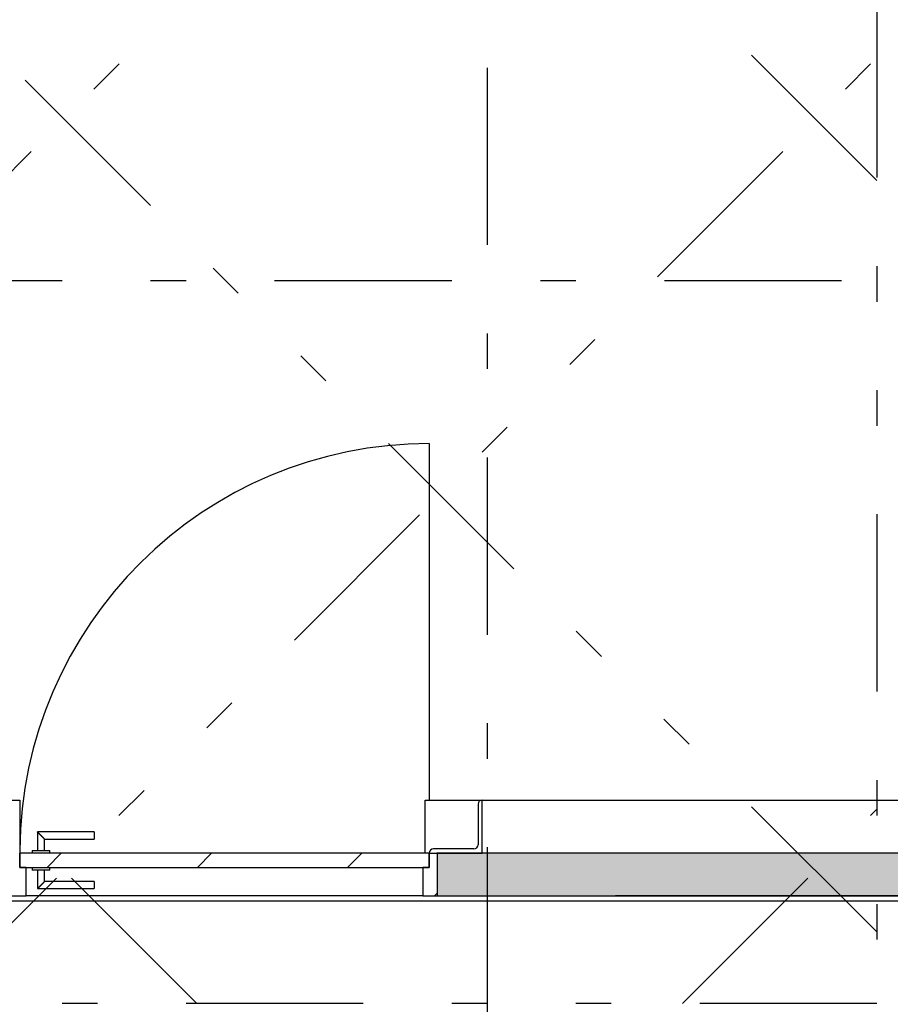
# Model space of a CAD drawing. Extents: x 2 to 87, y -108 to 11.
# Tile 184 of 210: x 46.41 to 48.87, y -26.45 to -23.67. Entities that reach past the tile are written whole.
import ezdxf

# ---------------------------------------------------------------- set-up
doc = ezdxf.new("R2010")
doc.units = 0
doc.header["$MEASUREMENT"] = 0
doc.linetypes.add('DASHDOT', pattern=[1, 0.5, -0.25, 0, -0.25])
doc.linetypes.add('DIVIDE', pattern=[1.25, 0.5, -0.25, 0, -0.25, 0, -0.25])
for name, color, linetype in [('10', 7, 'CONTINUOUS'), ('12', 7, 'CONTINUOUS'), ('13', 7, 'CONTINUOUS'), ('18', 7, 'CONTINUOUS'), ('20', 7, 'CONTINUOUS'), ('4', 7, 'CONTINUOUS'), ('5', 7, 'CONTINUOUS')]:
    doc.layers.add(name, color=color, linetype=linetype)

msp = doc.modelspace()

# ---------------------------------------------------------------- linework, layer by layer
at = {"layer": '10', "color": 2, "linetype": 'DIVIDE'}
for p, q in [((46.9081, -26.4482), (36.8274, -16.3675)), ((48.8276, -26.2464), (38.9487, -16.3675)), ((48.8276, -24.1251), (41.07, -16.3675)), ((44.0366, -26.4482), (48.8276, -21.6572)), ((46.1579, -26.4482), (48.8276, -23.7785)), ((48.2792, -26.4482), (48.8276, -25.8998))]:
    msp.add_line(p, q, dxfattribs=at)
at = {"layer": '10', "color": 62, "linetype": 'Continuous'}
for p, q in [((44.3835, -25.874), (46.4085, -25.874)), ((46.4085, -25.874), (46.4085, -26.024)), ((47.5529, -26.024), (47.5529, -25.874)), ((47.5529, -25.874), (49.6276, -25.874)), ((47.7018, -25.886), (47.7018, -26)), ((47.7138, -26.024), (47.7138, -25.874)), ((47.5638, -26.024), (47.7138, -26.024)), ((47.6898, -26.012), (47.5758, -26.012))]:
    msp.add_line(p, q, dxfattribs=at)
at = {"layer": '10', "color": 2, "linetype": 'DIVIDE'}
msp.add_lwpolyline([(34.1276, -16.3675), (48.8276, -16.3675), (48.8276, -26.4482), (34.1276, -26.4482)], close=True, dxfattribs=at)
at = {"layer": '10', "color": 62, "linetype": 'Continuous'}
for centre, start, end in [((47.7138, -25.886), 90, 180), ((47.6898, -26), 270, 360), ((47.5758, -26.024), 90, 180)]:
    msp.add_arc(centre, 0.012, start, end, dxfattribs=at)
at = {"layer": '12', "color": 62, "linetype": 'Continuous'}
msp.add_line((47.564, -24.868), (47.564, -25.874), dxfattribs=at)
msp.add_arc((47.564, -26.024), 1.156, 89.9992, 179.5867, dxfattribs=at)
at = {"layer": '13', "color": 62, "linetype": 'Continuous'}
for p, q in [((49.4335, -26.024), (47.586, -26.024)), ((47.586, -26.024), (47.586, -26.144)), ((47.546, -26.144), (46.426, -26.144)), ((47.586, -26.144), (49.4335, -26.144))]:
    msp.add_line(p, q, dxfattribs=at)
at = {"layer": '18', "color": 62, "linetype": 'Continuous'}
for p, q in [((49.4335, -26.024), (47.586, -26.024)), ((47.586, -26.024), (47.586, -26.1439)), ((47.586, -26.1439), (47.586, -26.144)), ((47.586, -26.144), (48.0898, -26.144)), ((49.4335, -26.144), (48.0898, -26.144))]:
    msp.add_line(p, q, dxfattribs=at)
for p in [(47.586, -26.024), (47.586, -26.144), (47.586, -26.144)]:
    msp.add_point(p, dxfattribs=at)
for points in [[(47.586, -26.024), (47.586, -26.024), (49.4335, -26.024)], [(47.586, -26.024), (47.586, -26.1439), (49.4335, -26.1439)], [(47.586, -26.024), (49.4335, -26.024), (49.4335, -26.1439)], [(47.586, -26.1439), (47.586, -26.144), (49.4335, -26.144)], [(47.586, -26.1439), (49.4335, -26.1439), (49.4335, -26.144)], [(47.586, -26.144), (47.586, -26.144), (49.4335, -26.144)], [(47.586, -26.144), (49.4335, -26.144), (49.4335, -26.144)], [(47.586, -26.144), (47.586, -26.144), (49.4335, -26.144)], [(47.586, -26.144), (49.4335, -26.144), (49.4335, -26.144)], [(47.586, -26.144), (48.0898, -26.144), (49.4335, -26.144)], [(47.586, -26.144), (49.4335, -26.144), (49.4335, -26.144)], [(48.0898, -26.144), (49.4335, -26.144), (49.4335, -26.144)]]:
    msp.add_solid(points, dxfattribs=at)
at = {"layer": '20', "color": 62, "linetype": 'Continuous'}
for p, q in [((46.408, -26.064), (46.408, -26.024)), ((47.564, -26.024), (47.564, -26.064)), ((46.426, -26.064), (46.408, -26.064)), ((46.426, -26.144), (46.426, -26.064)), ((47.564, -26.064), (47.546, -26.064)), ((47.546, -26.064), (47.546, -26.144)), ((46.386, -26.144), (46.426, -26.144)), ((47.546, -26.144), (47.586, -26.144))]:
    msp.add_line(p, q, dxfattribs=at)
at = {"layer": '4', "color": 62, "linetype": 'Continuous'}
msp.add_line((49.4335, -26.1591), (44.6535, -26.1591), dxfattribs=at)
at = {"layer": '5', "color": 7, "linetype": 'DASHDOT'}
for p, q in [((47.7276, -7.3075), (47.7276, -96.5075)), ((7.5276, -24.4075), (52.6276, -24.4075))]:
    msp.add_line(p, q, dxfattribs=at)
at = {"layer": '5', "color": 62, "linetype": 'Continuous'}
for p, q in [((46.458, -25.964), (46.458, -26.016)), ((46.618, -25.964), (46.458, -25.964)), ((46.618, -25.964), (46.618, -25.984)), ((46.478, -26.016), (46.478, -25.984)), ((46.478, -25.984), (46.618, -25.984)), ((47.5638, -26.024), (46.408, -26.024)), ((46.408, -26.024), (46.408, -26.064)), ((46.443, -26.016), (46.443, -26.024)), ((46.443, -26.016), (46.493, -26.016)), ((46.4851, -26.064), (46.5251, -26.024)), ((46.493, -26.024), (46.493, -26.016)), ((46.9094, -26.064), (46.9494, -26.024)), ((47.3336, -26.064), (47.3736, -26.024)), ((47.564, -26.064), (47.564, -26.024)), ((46.408, -26.064), (47.564, -26.064)), ((46.443, -26.064), (46.443, -26.072)), ((46.493, -26.072), (46.493, -26.064)), ((46.493, -26.072), (46.443, -26.072)), ((46.458, -26.072), (46.458, -26.124)), ((46.478, -26.104), (46.478, -26.072)), ((46.618, -26.104), (46.478, -26.104)), ((46.618, -26.104), (46.618, -26.124)), ((46.458, -26.124), (46.618, -26.124)), ((47.5789, -26.144), (47.586, -26.1369))]:
    msp.add_line(p, q, dxfattribs=at)
for points in [[(46.4779, -25.9839), (46.4778, -25.9838), (46.4778, -25.9838), (46.4778, -25.9838), (46.4778, -25.9838), (46.4778, -25.9838), (46.4778, -25.9838), (46.4778, -25.9838), (46.4778, -25.9838), (46.4778, -25.9838), (46.4778, -25.9838), (46.4778, -25.9838), (46.4778, -25.9838), (46.4778, -25.9838), (46.4778, -25.9838), (46.4778, -25.9838), (46.4778, -25.9838), (46.4778, -25.9838), (46.4778, -25.9838), (46.4778, -25.9837), (46.4777, -25.9837), (46.4777, -25.9837), (46.4777, -25.9837), (46.4777, -25.9837), (46.4777, -25.9837), (46.4777, -25.9837), (46.4777, -25.9837), (46.4777, -25.9837), (46.4777, -25.9837), (46.4777, -25.9837), (46.4777, -25.9837), (46.4777, -25.9837), (46.4777, -25.9837), (46.4777, -25.9837), (46.4777, -25.9837), (46.4776, -25.9836), (46.4775, -25.9835), (46.4775, -25.9835), (46.4775, -25.9835), (46.4775, -25.9835), (46.4775, -25.9835), (46.4775, -25.9835), (46.4775, -25.9835), (46.4775, -25.9835), (46.4775, -25.9835), (46.4775, -25.9835), (46.4775, -25.9835), (46.4775, -25.9834), (46.4774, -25.9834), (46.4774, -25.9834), (46.4774, -25.9834), (46.4774, -25.9834), (46.4774, -25.9834), (46.4774, -25.9834), (46.4774, -25.9834), (46.4774, -25.9834), (46.4774, -25.9834), (46.4774, -25.9834), (46.4773, -25.9833), (46.4773, -25.9833), (46.4773, -25.9833), (46.4773, -25.9833), (46.4773, -25.9833), (46.4773, -25.9833), (46.4773, -25.9833), (46.4773, -25.9833), (46.4773, -25.9833), (46.4773, -25.9833), (46.4772, -25.9832), (46.4772, -25.9832), (46.4772, -25.9832), (46.4772, -25.9832), (46.4772, -25.9832), (46.4772, -25.9832), (46.4772, -25.9832), (46.4772, -25.9832), (46.4772, -25.9832), (46.4772, -25.9832), (46.4771, -25.9831), (46.4771, -25.9831), (46.4771, -25.9831), (46.4771, -25.9831), (46.4771, -25.9831), (46.4771, -25.9831), (46.4771, -25.9831), (46.4771, -25.9831), (46.4771, -25.983), (46.477, -25.983), (46.477, -25.983), (46.477, -25.983), (46.477, -25.983), (46.477, -25.983), (46.477, -25.983), (46.477, -25.983), (46.477, -25.983), (46.4769, -25.9829), (46.4769, -25.9829), (46.4769, -25.9829), (46.4769, -25.9829), (46.4769, -25.9829), (46.4769, -25.9829), (46.4769, -25.9829), (46.4769, -25.9829), (46.4768, -25.9828), (46.4768, -25.9828), (46.4768, -25.9828), (46.4768, -25.9828), (46.4768, -25.9828), (46.4768, -25.9828), (46.4768, -25.9828), (46.4768, -25.9828), (46.4767, -25.9827), (46.4767, -25.9827), (46.4767, -25.9827), (46.4767, -25.9827), (46.4767, -25.9827), (46.4767, -25.9827), (46.4767, -25.9827), (46.4766, -25.9826), (46.4766, -25.9826), (46.4766, -25.9826), (46.4766, -25.9826), (46.4766, -25.9826), (46.4766, -25.9826), (46.4766, -25.9826), (46.4765, -25.9825), (46.4764, -25.9824), (46.4764, -25.9824), (46.4764, -25.9824), (46.4764, -25.9824), (46.4764, -25.9824), (46.4764, -25.9824), (46.4764, -25.9824), (46.4763, -25.9823), (46.4763, -25.9823), (46.4763, -25.9823), (46.4763, -25.9823), (46.4763, -25.9823), (46.4763, -25.9823), (46.4763, -25.9823), (46.4762, -25.9822), (46.4762, -25.9822), (46.4762, -25.9822), (46.4762, -25.9822), (46.4762, -25.9822), (46.4762, -25.9822), (46.4761, -25.9821), (46.4761, -25.9821), (46.4761, -25.9821), (46.4761, -25.9821), (46.4761, -25.9821), (46.4761, -25.9821), (46.476, -25.982), (46.476, -25.982), (46.476, -25.982), (46.476, -25.982), (46.476, -25.982), (46.476, -25.982), (46.4759, -25.9819), (46.4759, -25.9819), (46.4759, -25.9819), (46.4759, -25.9819), (46.4759, -25.9819), (46.4759, -25.9819), (46.4758, -25.9818), (46.4758, -25.9818), (46.4758, -25.9818), (46.4758, -25.9818), (46.4758, -25.9818), (46.4758, -25.9818), (46.4757, -25.9817), (46.4757, -25.9817), (46.4757, -25.9817), (46.4757, -25.9817), (46.4757, -25.9817), (46.4757, -25.9817), (46.4756, -25.9816), (46.4756, -25.9816), (46.4756, -25.9816), (46.4756, -25.9816), (46.4756, -25.9816), (46.4756, -25.9815), (46.4755, -25.9815), (46.4755, -25.9815), (46.4755, -25.9815), (46.4755, -25.9815), (46.4755, -25.9815), (46.4754, -25.9814), (46.4754, -25.9814), (46.4754, -25.9814), (46.4754, -25.9814), (46.4754, -25.9814), (46.4754, -25.9813), (46.4753, -25.9813), (46.4753, -25.9813), (46.4753, -25.9813), (46.4753, -25.9813), (46.4753, -25.9813), (46.4752, -25.9812), (46.4752, -25.9812), (46.4752, -25.9812), (46.4752, -25.9812), (46.4752, -25.9812), (46.4751, -25.9811), (46.4751, -25.9811), (46.4751, -25.9811), (46.4751, -25.9811), (46.4751, -25.9811), (46.475, -25.981), (46.475, -25.981), (46.475, -25.981), (46.475, -25.981), (46.475, -25.981), (46.4748, -25.9808), (46.4747, -25.9807), (46.4747, -25.9807), (46.4747, -25.9807), (46.4747, -25.9807), (46.4746, -25.9806), (46.4746, -25.9806), (46.4746, -25.9806), (46.4746, -25.9806), (46.4746, -25.9806), (46.4745, -25.9805), (46.4745, -25.9805), (46.4745, -25.9805), (46.4745, -25.9805), (46.4745, -25.9805), (46.4744, -25.9804), (46.4744, -25.9804), (46.4744, -25.9804), (46.4744, -25.9804), (46.4744, -25.9804), (46.4743, -25.9803), (46.4743, -25.9803), (46.4743, -25.9803), (46.4743, -25.9803), (46.4743, -25.9803), (46.4742, -25.9802), (46.4742, -25.9802), (46.4742, -25.9802), (46.4742, -25.9802), (46.4741, -25.9801), (46.4741, -25.9801), (46.4741, -25.9801), (46.4741, -25.9801), (46.4741, -25.9801), (46.474, -25.98), (46.474, -25.98), (46.474, -25.98), (46.474, -25.98), (46.474, -25.9799), (46.4739, -25.9799), (46.4739, -25.9799), (46.4739, -25.9799), (46.4739, -25.9799), (46.4738, -25.9798), (46.4738, -25.9798), (46.4738, -25.9798), (46.4738, -25.9798), (46.4738, -25.9797), (46.4737, -25.9797), (46.4737, -25.9797), (46.4737, -25.9797), (46.4737, -25.9797), (46.4736, -25.9796), (46.4736, -25.9796), (46.4736, -25.9796), (46.4736, -25.9796), (46.4735, -25.9795), (46.4735, -25.9795), (46.4735, -25.9795), (46.4735, -25.9795), (46.4735, -25.9795), (46.4734, -25.9794), (46.4734, -25.9794), (46.4734, -25.9794), (46.4734, -25.9794), (46.4733, -25.9793), (46.4733, -25.9793), (46.4733, -25.9793), (46.4733, -25.9793), (46.4733, -25.9792), (46.4732, -25.9792), (46.4732, -25.9792), (46.4732, -25.9792), (46.4732, -25.9792), (46.4731, -25.9791), (46.4731, -25.9791), (46.4731, -25.9791), (46.4731, -25.9791), (46.473, -25.979), (46.473, -25.979), (46.473, -25.979), (46.473, -25.979), (46.4729, -25.9789), (46.4729, -25.9789), (46.4729, -25.9789), (46.4729, -25.9789), (46.4729, -25.9788), (46.4728, -25.9788), (46.4728, -25.9788), (46.4728, -25.9788), (46.4728, -25.9788), (46.4727, -25.9787), (46.4727, -25.9787), (46.4727, -25.9787), (46.4727, -25.9787), (46.4726, -25.9786), (46.4725, -25.9785), (46.4725, -25.9785), (46.4725, -25.9785), (46.4725, -25.9785), (46.4724, -25.9784), (46.4724, -25.9784), (46.4724, -25.9784), (46.4724, -25.9784), (46.4723, -25.9783), (46.4723, -25.9783), (46.4723, -25.9783), (46.4723, -25.9783), (46.4722, -25.9782), (46.4722, -25.9782), (46.4722, -25.9782), (46.4722, -25.9782), (46.4721, -25.9781), (46.4721, -25.9781), (46.4721, -25.9781), (46.4721, -25.9781), (46.472, -25.978), (46.472, -25.978), (46.472, -25.978), (46.472, -25.978), (46.4719, -25.9779), (46.4719, -25.9779), (46.4719, -25.9779), (46.4719, -25.9779), (46.4718, -25.9778), (46.4718, -25.9778), (46.4718, -25.9778), (46.4718, -25.9778), (46.4717, -25.9777), (46.4717, -25.9777), (46.4717, -25.9777), (46.4717, -25.9777), (46.4716, -25.9776), (46.4716, -25.9776), (46.4716, -25.9776), (46.4716, -25.9776), (46.4715, -25.9775), (46.4715, -25.9775), (46.4715, -25.9775), (46.4715, -25.9775), (46.4714, -25.9774), (46.4714, -25.9774), (46.4714, -25.9774), (46.4714, -25.9774), (46.4713, -25.9773), (46.4713, -25.9773), (46.4713, -25.9773), (46.4713, -25.9773), (46.4712, -25.9772), (46.4712, -25.9772), (46.4712, -25.9772), (46.4712, -25.9771), (46.4711, -25.9771), (46.4711, -25.9771), (46.4711, -25.9771), (46.471, -25.977), (46.471, -25.977), (46.471, -25.977), (46.471, -25.977), (46.4709, -25.9769), (46.4709, -25.9769), (46.4709, -25.9769), (46.4709, -25.9769), (46.4708, -25.9768), (46.4708, -25.9768), (46.4708, -25.9768), (46.4708, -25.9768), (46.4707, -25.9767), (46.4707, -25.9767), (46.4707, -25.9767), (46.4707, -25.9767), (46.4706, -25.9766), (46.4706, -25.9766), (46.4706, -25.9766), (46.4706, -25.9766), (46.4705, -25.9765), (46.4705, -25.9765), (46.4705, -25.9765), (46.4704, -25.9764), (46.4704, -25.9764), (46.4704, -25.9764), (46.4704, -25.9764), (46.4703, -25.9763), (46.4703, -25.9763), (46.4703, -25.9763), (46.4703, -25.9763), (46.4702, -25.9762), (46.4702, -25.9762), (46.4702, -25.9762), (46.4702, -25.9762), (46.4701, -25.9761), (46.4701, -25.9761), (46.4701, -25.9761), (46.4699, -25.9759), (46.4698, -25.9758), (46.4698, -25.9758), (46.4698, -25.9758), (46.4698, -25.9758), (46.4697, -25.9757), (46.4697, -25.9757), (46.4697, -25.9757), (46.4696, -25.9756), (46.4696, -25.9756), (46.4696, -25.9756), (46.4696, -25.9756), (46.4695, -25.9755), (46.4695, -25.9755), (46.4695, -25.9755), (46.4695, -25.9755), (46.4694, -25.9754), (46.4694, -25.9754), (46.4694, -25.9754), (46.4693, -25.9753), (46.4693, -25.9753), (46.4693, -25.9753), (46.4693, -25.9753), (46.4692, -25.9752), (46.4692, -25.9752), (46.4692, -25.9752), (46.4692, -25.9752), (46.4691, -25.9751), (46.4691, -25.9751), (46.4691, -25.9751), (46.469, -25.975), (46.469, -25.975), (46.469, -25.975), (46.469, -25.975), (46.4689, -25.9749), (46.4689, -25.9749), (46.4689, -25.9749), (46.4689, -25.9749), (46.4688, -25.9748), (46.4688, -25.9748), (46.4688, -25.9748), (46.4688, -25.9747), (46.4687, -25.9747), (46.4687, -25.9747), (46.4687, -25.9747), (46.4686, -25.9746), (46.4686, -25.9746), (46.4686, -25.9746), (46.4686, -25.9746), (46.4685, -25.9745), (46.4685, -25.9745), (46.4685, -25.9745), (46.4685, -25.9744), (46.4684, -25.9744), (46.4684, -25.9744), (46.4684, -25.9744), (46.4683, -25.9743), (46.4683, -25.9743), (46.4683, -25.9743), (46.4683, -25.9743), (46.4682, -25.9742), (46.4682, -25.9742), (46.4682, -25.9742), (46.4682, -25.9741), (46.4681, -25.9741), (46.4681, -25.9741), (46.4681, -25.9741), (46.468, -25.974), (46.468, -25.974), (46.468, -25.974), (46.468, -25.974), (46.4679, -25.9739), (46.4679, -25.9739), (46.4679, -25.9739), (46.4679, -25.9739), (46.4678, -25.9738), (46.4678, -25.9738), (46.4678, -25.9738), (46.4677, -25.9737), (46.4677, -25.9737), (46.4677, -25.9737), (46.4677, -25.9737), (46.4676, -25.9736), (46.4676, -25.9736), (46.4676, -25.9736), (46.4676, -25.9736), (46.4675, -25.9735), (46.4675, -25.9735), (46.4675, -25.9735), (46.4674, -25.9734), (46.4674, -25.9734), (46.4674, -25.9734), (46.4674, -25.9734), (46.4673, -25.9733), (46.4672, -25.9732), (46.4672, -25.9732), (46.4672, -25.9732), (46.4671, -25.9731), (46.4671, -25.9731), (46.4671, -25.9731), (46.4671, -25.9731), (46.467, -25.973), (46.467, -25.973), (46.467, -25.973), (46.467, -25.973), (46.4669, -25.9729), (46.4669, -25.9729), (46.4669, -25.9729), (46.4668, -25.9728), (46.4668, -25.9728), (46.4668, -25.9728), (46.4668, -25.9728), (46.4667, -25.9727), (46.4667, -25.9727), (46.4667, -25.9727), (46.4667, -25.9727), (46.4666, -25.9726), (46.4666, -25.9726), (46.4666, -25.9726), (46.4665, -25.9725), (46.4665, -25.9725), (46.4665, -25.9725), (46.4665, -25.9725), (46.4664, -25.9724), (46.4664, -25.9724), (46.4664, -25.9724), (46.4664, -25.9724), (46.4663, -25.9723), (46.4663, -25.9723), (46.4663, -25.9723), (46.4662, -25.9722), (46.4662, -25.9722), (46.4662, -25.9722), (46.4662, -25.9722), (46.4661, -25.9721), (46.4661, -25.9721), (46.4661, -25.9721), (46.4661, -25.9721), (46.466, -25.972), (46.466, -25.972), (46.466, -25.972), (46.466, -25.972), (46.4659, -25.9719), (46.4659, -25.9719), (46.4659, -25.9719), (46.4658, -25.9718), (46.4658, -25.9718), (46.4658, -25.9718), (46.4658, -25.9718), (46.4657, -25.9717), (46.4657, -25.9717), (46.4657, -25.9717), (46.4657, -25.9717), (46.4656, -25.9716), (46.4656, -25.9716), (46.4656, -25.9716), (46.4656, -25.9716), (46.4655, -25.9715), (46.4655, -25.9715), (46.4655, -25.9715), (46.4654, -25.9714), (46.4654, -25.9714), (46.4654, -25.9714), (46.4654, -25.9714), (46.4653, -25.9713), (46.4653, -25.9713), (46.4653, -25.9713), (46.4653, -25.9713), (46.4652, -25.9712), (46.4652, -25.9712), (46.4652, -25.9712), (46.4652, -25.9712), (46.4651, -25.9711), (46.4651, -25.9711), (46.4651, -25.9711), (46.4651, -25.9711), (46.465, -25.971), (46.465, -25.971), (46.465, -25.971), (46.465, -25.971), (46.4649, -25.9709), (46.4649, -25.9709), (46.4649, -25.9709), (46.4648, -25.9708), (46.4648, -25.9708), (46.4648, -25.9708), (46.4648, -25.9708), (46.4647, -25.9707), (46.4646, -25.9706), (46.4646, -25.9706), (46.4646, -25.9706), (46.4646, -25.9706), (46.4645, -25.9705), (46.4645, -25.9705), (46.4645, -25.9705), (46.4645, -25.9705), (46.4644, -25.9704), (46.4644, -25.9704), (46.4644, -25.9704), (46.4644, -25.9704), (46.4643, -25.9703), (46.4643, -25.9703), (46.4643, -25.9703), (46.4643, -25.9703), (46.4642, -25.9702), (46.4642, -25.9702), (46.4642, -25.9702), (46.4642, -25.9702), (46.4641, -25.9701), (46.4641, -25.9701), (46.4641, -25.9701), (46.4641, -25.9701), (46.464, -25.97), (46.464, -25.97), (46.464, -25.97), (46.464, -25.97), (46.4639, -25.9699), (46.4639, -25.9699), (46.4639, -25.9699), (46.4639, -25.9699), (46.4638, -25.9698), (46.4638, -25.9698), (46.4638, -25.9698), (46.4638, -25.9698), (46.4637, -25.9697), (46.4637, -25.9697), (46.4637, -25.9697), (46.4637, -25.9697), (46.4636, -25.9696), (46.4636, -25.9696), (46.4636, -25.9696), (46.4636, -25.9696), (46.4635, -25.9695), (46.4635, -25.9695), (46.4635, -25.9695), (46.4635, -25.9695), (46.4634, -25.9694), (46.4634, -25.9694), (46.4634, -25.9694), (46.4634, -25.9694), (46.4633, -25.9693), (46.4633, -25.9693), (46.4633, -25.9693), (46.4633, -25.9693), (46.4632, -25.9692), (46.4632, -25.9692), (46.4632, -25.9692), (46.4632, -25.9692), (46.4632, -25.9691), (46.4631, -25.9691), (46.4631, -25.9691), (46.4631, -25.9691), (46.4631, -25.9691), (46.463, -25.969), (46.463, -25.969), (46.463, -25.969), (46.463, -25.969), (46.4629, -25.9689), (46.4629, -25.9689), (46.4629, -25.9689), (46.4629, -25.9689), (46.4628, -25.9688), (46.4628, -25.9688), (46.4628, -25.9688), (46.4628, -25.9688), (46.4628, -25.9688), (46.4627, -25.9687), (46.4627, -25.9687), (46.4627, -25.9687), (46.4627, -25.9687), (46.4626, -25.9686), (46.4626, -25.9686), (46.4626, -25.9686), (46.4626, -25.9686), (46.4625, -25.9685), (46.4625, -25.9685), (46.4625, -25.9685), (46.4625, -25.9685), (46.4625, -25.9685), (46.4624, -25.9684), (46.4624, -25.9684), (46.4624, -25.9684), (46.4624, -25.9684), (46.4623, -25.9683), (46.4623, -25.9683), (46.4623, -25.9683), (46.4623, -25.9683), (46.4622, -25.9683), (46.4622, -25.9682), (46.4622, -25.9682), (46.4622, -25.9682), (46.4622, -25.9682), (46.4621, -25.9681), (46.4621, -25.9681), (46.4621, -25.9681), (46.4621, -25.9681), (46.4621, -25.9681), (46.462, -25.968), (46.462, -25.968), (46.462, -25.968), (46.462, -25.968), (46.4619, -25.9679), (46.4619, -25.9679), (46.4619, -25.9679), (46.4619, -25.9679), (46.4619, -25.9679), (46.4618, -25.9678), (46.4618, -25.9678), (46.4618, -25.9678), (46.4618, -25.9678), (46.4617, -25.9677), (46.4617, -25.9677), (46.4617, -25.9677), (46.4617, -25.9677), (46.4617, -25.9677), (46.4616, -25.9676), (46.4616, -25.9676), (46.4616, -25.9676), (46.4616, -25.9676), (46.4616, -25.9676), (46.4615, -25.9675), (46.4615, -25.9675), (46.4615, -25.9675), (46.4615, -25.9675), (46.4615, -25.9675), (46.4614, -25.9674), (46.4614, -25.9674), (46.4614, -25.9674), (46.4614, -25.9674), (46.4614, -25.9673), (46.4613, -25.9673), (46.4613, -25.9673), (46.4613, -25.9673), (46.4613, -25.9673), (46.4612, -25.9672), (46.4612, -25.9672), (46.4612, -25.9672), (46.4612, -25.9672), (46.4612, -25.9672), (46.4611, -25.9671), (46.4611, -25.9671), (46.4611, -25.9671), (46.4611, -25.9671), (46.4611, -25.9671), (46.4611, -25.967), (46.461, -25.967), (46.461, -25.967), (46.461, -25.967), (46.461, -25.967), (46.461, -25.967), (46.4609, -25.9669), (46.4609, -25.9669), (46.4609, -25.9669), (46.4609, -25.9669), (46.4609, -25.9669), (46.4608, -25.9668), (46.4608, -25.9668), (46.4608, -25.9668), (46.4608, -25.9668), (46.4608, -25.9668), (46.4607, -25.9667), (46.4607, -25.9667), (46.4607, -25.9667), (46.4607, -25.9667), (46.4607, -25.9667), (46.4607, -25.9667), (46.4606, -25.9666), (46.4606, -25.9666), (46.4606, -25.9666), (46.4606, -25.9666), (46.4606, -25.9666), (46.4605, -25.9665), (46.4605, -25.9665), (46.4605, -25.9665), (46.4605, -25.9665), (46.4605, -25.9665), (46.4605, -25.9665), (46.4604, -25.9664), (46.4604, -25.9664), (46.4604, -25.9664), (46.4604, -25.9664), (46.4604, -25.9664), (46.4603, -25.9663), (46.4602, -25.9662), (46.4602, -25.9662), (46.4602, -25.9662), (46.4602, -25.9662), (46.4602, -25.9662), (46.4602, -25.9662), (46.4601, -25.9661), (46.4601, -25.9661), (46.4601, -25.9661), (46.4601, -25.9661), (46.4601, -25.9661), (46.4601, -25.9661), (46.46, -25.966), (46.46, -25.966), (46.46, -25.966), (46.46, -25.966), (46.46, -25.966), (46.46, -25.966), (46.4599, -25.9659), (46.4599, -25.9659), (46.4599, -25.9659), (46.4599, -25.9659), (46.4599, -25.9659), (46.4599, -25.9659), (46.4598, -25.9658), (46.4598, -25.9658), (46.4598, -25.9658), (46.4598, -25.9658), (46.4598, -25.9658), (46.4598, -25.9658), (46.4597, -25.9657), (46.4597, -25.9657), (46.4597, -25.9657), (46.4597, -25.9657), (46.4597, -25.9657), (46.4597, -25.9657), (46.4597, -25.9657), (46.4596, -25.9656), (46.4596, -25.9656), (46.4596, -25.9656), (46.4596, -25.9656), (46.4596, -25.9656), (46.4596, -25.9656), (46.4596, -25.9656), (46.4595, -25.9655), (46.4595, -25.9655), (46.4595, -25.9655), (46.4595, -25.9655), (46.4595, -25.9655), (46.4595, -25.9655), (46.4595, -25.9655), (46.4594, -25.9654), (46.4594, -25.9654), (46.4594, -25.9654), (46.4594, -25.9654), (46.4594, -25.9654), (46.4594, -25.9654), (46.4594, -25.9654), (46.4593, -25.9653), (46.4593, -25.9653), (46.4593, -25.9653), (46.4593, -25.9653), (46.4593, -25.9653), (46.4593, -25.9653), (46.4593, -25.9653), (46.4592, -25.9652), (46.4592, -25.9652), (46.4592, -25.9652), (46.4592, -25.9652), (46.4592, -25.9652), (46.4592, -25.9652), (46.4592, -25.9652), (46.4592, -25.9652), (46.4591, -25.9651), (46.4591, -25.9651), (46.4591, -25.9651), (46.4591, -25.9651), (46.4591, -25.9651), (46.4591, -25.9651), (46.4591, -25.9651), (46.4591, -25.9651), (46.459, -25.965), (46.459, -25.965), (46.459, -25.965), (46.459, -25.965), (46.459, -25.965), (46.459, -25.965), (46.459, -25.965), (46.459, -25.965), (46.459, -25.965), (46.4589, -25.9649), (46.4589, -25.9649), (46.4589, -25.9649), (46.4589, -25.9649), (46.4589, -25.9649), (46.4589, -25.9649), (46.4589, -25.9649), (46.4589, -25.9649), (46.4588, -25.9648), (46.4587, -25.9647), (46.4587, -25.9647), (46.4587, -25.9647), (46.4587, -25.9647), (46.4587, -25.9647), (46.4587, -25.9647), (46.4587, -25.9647), (46.4587, -25.9647), (46.4587, -25.9647), (46.4587, -25.9647), (46.4586, -25.9646), (46.4586, -25.9646), (46.4586, -25.9646), (46.4586, -25.9646), (46.4586, -25.9646), (46.4586, -25.9646), (46.4586, -25.9646), (46.4586, -25.9646), (46.4586, -25.9646), (46.4586, -25.9646), (46.4585, -25.9645), (46.4585, -25.9645), (46.4585, -25.9645), (46.4585, -25.9645), (46.4585, -25.9645), (46.4585, -25.9645), (46.4585, -25.9645), (46.4585, -25.9645), (46.4585, -25.9645), (46.4585, -25.9645), (46.4585, -25.9645), (46.4585, -25.9645), (46.4584, -25.9644), (46.4584, -25.9644), (46.4584, -25.9644), (46.4584, -25.9644), (46.4584, -25.9644), (46.4584, -25.9644), (46.4584, -25.9644), (46.4584, -25.9644), (46.4584, -25.9644), (46.4584, -25.9644), (46.4584, -25.9644), (46.4584, -25.9644), (46.4584, -25.9644), (46.4583, -25.9643), (46.4583, -25.9643), (46.4583, -25.9643), (46.4583, -25.9643), (46.4583, -25.9643), (46.4583, -25.9643), (46.4583, -25.9643), (46.4583, -25.9643), (46.4583, -25.9643), (46.4583, -25.9643), (46.4583, -25.9643), (46.4583, -25.9643), (46.4583, -25.9643), (46.4583, -25.9643), (46.4583, -25.9643), (46.4582, -25.9642), (46.4582, -25.9642), (46.4582, -25.9642), (46.4582, -25.9642), (46.4582, -25.9642), (46.4582, -25.9642), (46.4582, -25.9642), (46.4582, -25.9642), (46.4582, -25.9642), (46.4582, -25.9642), (46.4582, -25.9642), (46.4582, -25.9642), (46.4582, -25.9642), (46.4582, -25.9642), (46.4582, -25.9642), (46.4582, -25.9642), (46.4582, -25.9642), (46.4582, -25.9642), (46.4582, -25.9642), (46.4581, -25.9641), (46.458, -25.964)], [(46.458, -26.124), (46.458, -26.1239), (46.4581, -26.1239), (46.4581, -26.1239), (46.4581, -26.1239), (46.4581, -26.1239), (46.4581, -26.1239), (46.4581, -26.1239), (46.4581, -26.1239), (46.4581, -26.1239), (46.4581, -26.1239), (46.4581, -26.1239), (46.4581, -26.1239), (46.4581, -26.1239), (46.4581, -26.1239), (46.4581, -26.1239), (46.4581, -26.1239), (46.4581, -26.1239), (46.4581, -26.1239), (46.4581, -26.1239), (46.4581, -26.1239), (46.4581, -26.1239), (46.4581, -26.1239), (46.4581, -26.1239), (46.4581, -26.1239), (46.4581, -26.1239), (46.4581, -26.1239), (46.4581, -26.1239), (46.4581, -26.1239), (46.4582, -26.1238), (46.4582, -26.1238), (46.4582, -26.1238), (46.4582, -26.1238), (46.4582, -26.1238), (46.4582, -26.1238), (46.4582, -26.1238), (46.4582, -26.1238), (46.4582, -26.1238), (46.4582, -26.1238), (46.4582, -26.1238), (46.4582, -26.1238), (46.4582, -26.1238), (46.4582, -26.1238), (46.4582, -26.1238), (46.4582, -26.1238), (46.4582, -26.1238), (46.4582, -26.1238), (46.4582, -26.1238), (46.4584, -26.1236), (46.4585, -26.1235), (46.4585, -26.1235), (46.4585, -26.1235), (46.4585, -26.1235), (46.4585, -26.1235), (46.4585, -26.1235), (46.4585, -26.1235), (46.4585, -26.1235), (46.4585, -26.1235), (46.4585, -26.1235), (46.4585, -26.1235), (46.4585, -26.1235), (46.4586, -26.1234), (46.4586, -26.1234), (46.4586, -26.1234), (46.4586, -26.1234), (46.4586, -26.1234), (46.4586, -26.1234), (46.4586, -26.1234), (46.4586, -26.1234), (46.4586, -26.1234), (46.4586, -26.1234), (46.4587, -26.1233), (46.4587, -26.1233), (46.4587, -26.1233), (46.4587, -26.1233), (46.4587, -26.1233), (46.4587, -26.1233), (46.4587, -26.1233), (46.4587, -26.1233), (46.4587, -26.1233), (46.4587, -26.1233), (46.4588, -26.1232), (46.4588, -26.1232), (46.4588, -26.1232), (46.4588, -26.1232), (46.4588, -26.1232), (46.4588, -26.1232), (46.4588, -26.1232), (46.4588, -26.1232), (46.4588, -26.1232), (46.4588, -26.1232), (46.4589, -26.1231), (46.4589, -26.1231), (46.4589, -26.1231), (46.4589, -26.1231), (46.4589, -26.1231), (46.4589, -26.1231), (46.4589, -26.1231), (46.4589, -26.1231), (46.459, -26.123), (46.459, -26.123), (46.459, -26.123), (46.459, -26.123), (46.459, -26.123), (46.459, -26.123), (46.459, -26.123), (46.459, -26.123), (46.459, -26.123), (46.4591, -26.1229), (46.4591, -26.1229), (46.4591, -26.1229), (46.4591, -26.1229), (46.4591, -26.1229), (46.4591, -26.1229), (46.4591, -26.1229), (46.4591, -26.1229), (46.4592, -26.1228), (46.4592, -26.1228), (46.4592, -26.1228), (46.4592, -26.1228), (46.4592, -26.1228), (46.4592, -26.1228), (46.4592, -26.1228), (46.4592, -26.1228), (46.4593, -26.1227), (46.4593, -26.1227), (46.4593, -26.1227), (46.4593, -26.1227), (46.4593, -26.1227), (46.4593, -26.1227), (46.4593, -26.1227), (46.4594, -26.1226), (46.4594, -26.1226), (46.4594, -26.1226), (46.4594, -26.1226), (46.4594, -26.1226), (46.4594, -26.1226), (46.4594, -26.1226), (46.4596, -26.1224), (46.4597, -26.1223), (46.4597, -26.1223), (46.4597, -26.1223), (46.4597, -26.1223), (46.4597, -26.1223), (46.4597, -26.1223), (46.4597, -26.1223), (46.4598, -26.1222), (46.4598, -26.1222), (46.4598, -26.1222), (46.4598, -26.1222), (46.4598, -26.1222), (46.4598, -26.1222), (46.4599, -26.1221), (46.4599, -26.1221), (46.4599, -26.1221), (46.4599, -26.1221), (46.4599, -26.1221), (46.4599, -26.1221), (46.46, -26.122), (46.46, -26.122), (46.46, -26.122), (46.46, -26.122), (46.46, -26.122), (46.46, -26.122), (46.4601, -26.1219), (46.4601, -26.1219), (46.4601, -26.1219), (46.4601, -26.1219), (46.4601, -26.1219), (46.4601, -26.1219), (46.4602, -26.1218), (46.4602, -26.1218), (46.4602, -26.1218), (46.4602, -26.1218), (46.4602, -26.1218), (46.4602, -26.1218), (46.4603, -26.1217), (46.4603, -26.1217), (46.4603, -26.1217), (46.4603, -26.1217), (46.4603, -26.1217), (46.4603, -26.1217), (46.4604, -26.1216), (46.4604, -26.1216), (46.4604, -26.1216), (46.4604, -26.1216), (46.4604, -26.1216), (46.4605, -26.1215), (46.4605, -26.1215), (46.4605, -26.1215), (46.4605, -26.1215), (46.4605, -26.1215), (46.4605, -26.1215), (46.4606, -26.1214), (46.4606, -26.1214), (46.4606, -26.1214), (46.4606, -26.1214), (46.4606, -26.1214), (46.4607, -26.1213), (46.4607, -26.1213), (46.4607, -26.1213), (46.4607, -26.1213), (46.4607, -26.1213), (46.4607, -26.1213), (46.4608, -26.1212), (46.4608, -26.1212), (46.4608, -26.1212), (46.4608, -26.1212), (46.4608, -26.1212), (46.4609, -26.1211), (46.4609, -26.1211), (46.4609, -26.1211), (46.4609, -26.1211), (46.4609, -26.1211), (46.461, -26.121), (46.461, -26.121), (46.461, -26.121), (46.461, -26.121), (46.461, -26.121), (46.4611, -26.1209), (46.4611, -26.1209), (46.4611, -26.1209), (46.4611, -26.1209), (46.4611, -26.1209), (46.4611, -26.1209), (46.4612, -26.1208), (46.4613, -26.1207), (46.4613, -26.1207), (46.4613, -26.1207), (46.4613, -26.1207), (46.4614, -26.1206), (46.4614, -26.1206), (46.4614, -26.1206), (46.4614, -26.1206), (46.4614, -26.1206), (46.4615, -26.1205), (46.4615, -26.1205), (46.4615, -26.1205), (46.4615, -26.1205), (46.4615, -26.1205), (46.4616, -26.1204), (46.4616, -26.1204), (46.4616, -26.1204), (46.4616, -26.1204), (46.4616, -26.1204), (46.4617, -26.1203), (46.4617, -26.1203), (46.4617, -26.1203), (46.4617, -26.1203), (46.4617, -26.1203), (46.4618, -26.1202), (46.4618, -26.1202), (46.4618, -26.1202), (46.4618, -26.1202), (46.4619, -26.1201), (46.4619, -26.1201), (46.4619, -26.1201), (46.4619, -26.1201), (46.4619, -26.1201), (46.462, -26.12), (46.462, -26.12), (46.462, -26.12), (46.462, -26.12), (46.4621, -26.1199), (46.4621, -26.1199), (46.4621, -26.1199), (46.4621, -26.1199), (46.4621, -26.1199), (46.4622, -26.1198), (46.4622, -26.1198), (46.4622, -26.1198), (46.4622, -26.1198), (46.4622, -26.1198), (46.4623, -26.1197), (46.4623, -26.1197), (46.4623, -26.1197), (46.4623, -26.1197), (46.4624, -26.1196), (46.4624, -26.1196), (46.4624, -26.1196), (46.4624, -26.1196), (46.4625, -26.1195), (46.4625, -26.1195), (46.4625, -26.1195), (46.4625, -26.1195), (46.4625, -26.1195), (46.4626, -26.1194), (46.4626, -26.1194), (46.4626, -26.1194), (46.4626, -26.1194), (46.4627, -26.1193), (46.4627, -26.1193), (46.4627, -26.1193), (46.4627, -26.1193), (46.4628, -26.1192), (46.4628, -26.1192), (46.4628, -26.1192), (46.4628, -26.1192), (46.4628, -26.1192), (46.4629, -26.1191), (46.4629, -26.1191), (46.4629, -26.1191), (46.4629, -26.1191), (46.463, -26.119), (46.463, -26.119), (46.463, -26.119), (46.463, -26.119), (46.4631, -26.1189), (46.4631, -26.1189), (46.4631, -26.1189), (46.4631, -26.1189), (46.4632, -26.1189), (46.4632, -26.1188), (46.4632, -26.1188), (46.4632, -26.1188), (46.4632, -26.1188), (46.4633, -26.1187), (46.4633, -26.1187), (46.4633, -26.1187), (46.4633, -26.1187), (46.4634, -26.1186), (46.4635, -26.1185), (46.4635, -26.1185), (46.4635, -26.1185), (46.4635, -26.1185), (46.4636, -26.1184), (46.4636, -26.1184), (46.4636, -26.1184), (46.4636, -26.1184), (46.4637, -26.1183), (46.4637, -26.1183), (46.4637, -26.1183), (46.4637, -26.1183), (46.4638, -26.1182), (46.4638, -26.1182), (46.4638, -26.1182), (46.4638, -26.1182), (46.4639, -26.1181), (46.4639, -26.1181), (46.4639, -26.1181), (46.4639, -26.1181), (46.464, -26.118), (46.464, -26.118), (46.464, -26.118), (46.464, -26.118), (46.4641, -26.1179), (46.4641, -26.1179), (46.4641, -26.1179), (46.4641, -26.1179), (46.4642, -26.1178), (46.4642, -26.1178), (46.4642, -26.1178), (46.4642, -26.1178), (46.4643, -26.1177), (46.4643, -26.1177), (46.4643, -26.1177), (46.4643, -26.1177), (46.4644, -26.1176), (46.4644, -26.1176), (46.4644, -26.1176), (46.4644, -26.1176), (46.4645, -26.1175), (46.4645, -26.1175), (46.4645, -26.1175), (46.4645, -26.1175), (46.4646, -26.1174), (46.4646, -26.1174), (46.4646, -26.1174), (46.4646, -26.1174), (46.4647, -26.1173), (46.4647, -26.1173), (46.4647, -26.1173), (46.4647, -26.1173), (46.4648, -26.1172), (46.4648, -26.1172), (46.4648, -26.1172), (46.4648, -26.1171), (46.4649, -26.1171), (46.4649, -26.1171), (46.4649, -26.1171), (46.465, -26.117), (46.465, -26.117), (46.465, -26.117), (46.465, -26.117), (46.4651, -26.1169), (46.4651, -26.1169), (46.4651, -26.1169), (46.4651, -26.1169), (46.4652, -26.1168), (46.4652, -26.1168), (46.4652, -26.1168), (46.4652, -26.1168), (46.4653, -26.1167), (46.4653, -26.1167), (46.4653, -26.1167), (46.4653, -26.1167), (46.4654, -26.1166), (46.4654, -26.1166), (46.4654, -26.1166), (46.4654, -26.1166), (46.4655, -26.1165), (46.4655, -26.1165), (46.4655, -26.1165), (46.4656, -26.1164), (46.4656, -26.1164), (46.4656, -26.1164), (46.4656, -26.1164), (46.4657, -26.1163), (46.4657, -26.1163), (46.4657, -26.1163), (46.4657, -26.1163), (46.4658, -26.1162), (46.4658, -26.1162), (46.4658, -26.1162), (46.4658, -26.1162), (46.4659, -26.1161), (46.4659, -26.1161), (46.4659, -26.1161), (46.466, -26.116), (46.4661, -26.1159), (46.4661, -26.1159), (46.4661, -26.1159), (46.4661, -26.1159), (46.4662, -26.1158), (46.4662, -26.1158), (46.4662, -26.1158), (46.4662, -26.1158), (46.4663, -26.1157), (46.4663, -26.1157), (46.4663, -26.1157), (46.4664, -26.1156), (46.4664, -26.1156), (46.4664, -26.1156), (46.4664, -26.1156), (46.4665, -26.1155), (46.4665, -26.1155), (46.4665, -26.1155), (46.4665, -26.1155), (46.4666, -26.1154), (46.4666, -26.1154), (46.4666, -26.1154), (46.4667, -26.1153), (46.4667, -26.1153), (46.4667, -26.1153), (46.4667, -26.1153), (46.4668, -26.1152), (46.4668, -26.1152), (46.4668, -26.1152), (46.4668, -26.1152), (46.4669, -26.1151), (46.4669, -26.1151), (46.4669, -26.1151), (46.467, -26.115), (46.467, -26.115), (46.467, -26.115), (46.467, -26.115), (46.4671, -26.1149), (46.4671, -26.1149), (46.4671, -26.1149), (46.4671, -26.1149), (46.4672, -26.1148), (46.4672, -26.1148), (46.4672, -26.1148), (46.4673, -26.1147), (46.4673, -26.1147), (46.4673, -26.1147), (46.4673, -26.1147), (46.4674, -26.1146), (46.4674, -26.1146), (46.4674, -26.1146), (46.4674, -26.1146), (46.4675, -26.1145), (46.4675, -26.1145), (46.4675, -26.1145), (46.4676, -26.1144), (46.4676, -26.1144), (46.4676, -26.1144), (46.4676, -26.1144), (46.4677, -26.1143), (46.4677, -26.1143), (46.4677, -26.1143), (46.4677, -26.1143), (46.4678, -26.1142), (46.4678, -26.1142), (46.4678, -26.1142), (46.4679, -26.1141), (46.4679, -26.1141), (46.4679, -26.1141), (46.4679, -26.1141), (46.468, -26.114), (46.468, -26.114), (46.468, -26.114), (46.468, -26.114), (46.4681, -26.1139), (46.4681, -26.1139), (46.4681, -26.1139), (46.4682, -26.1139), (46.4682, -26.1138), (46.4682, -26.1138), (46.4682, -26.1138), (46.4683, -26.1137), (46.4683, -26.1137), (46.4683, -26.1137), (46.4683, -26.1137), (46.4684, -26.1136), (46.4684, -26.1136), (46.4684, -26.1136), (46.4685, -26.1136), (46.4685, -26.1135), (46.4685, -26.1135), (46.4685, -26.1135), (46.4686, -26.1134), (46.4686, -26.1134), (46.4686, -26.1134), (46.4686, -26.1134), (46.4688, -26.1132), (46.4689, -26.1131), (46.4689, -26.1131), (46.4689, -26.1131), (46.4689, -26.1131), (46.469, -26.113), (46.469, -26.113), (46.469, -26.113), (46.469, -26.113), (46.4691, -26.1129), (46.4691, -26.1129), (46.4691, -26.1129), (46.4692, -26.1128), (46.4692, -26.1128), (46.4692, -26.1128), (46.4692, -26.1128), (46.4693, -26.1127), (46.4693, -26.1127), (46.4693, -26.1127), (46.4693, -26.1127), (46.4694, -26.1126), (46.4694, -26.1126), (46.4694, -26.1126), (46.4695, -26.1125), (46.4695, -26.1125), (46.4695, -26.1125), (46.4695, -26.1125), (46.4696, -26.1124), (46.4696, -26.1124), (46.4696, -26.1124), (46.4696, -26.1124), (46.4697, -26.1123), (46.4697, -26.1123), (46.4697, -26.1123), (46.4698, -26.1122), (46.4698, -26.1122), (46.4698, -26.1122), (46.4698, -26.1122), (46.4699, -26.1121), (46.4699, -26.1121), (46.4699, -26.1121), (46.4699, -26.1121), (46.47, -26.112), (46.47, -26.112), (46.47, -26.112), (46.47, -26.112), (46.4701, -26.1119), (46.4701, -26.1119), (46.4701, -26.1119), (46.4702, -26.1118), (46.4702, -26.1118), (46.4702, -26.1118), (46.4702, -26.1118), (46.4703, -26.1117), (46.4703, -26.1117), (46.4703, -26.1117), (46.4703, -26.1117), (46.4704, -26.1116), (46.4704, -26.1116), (46.4704, -26.1116), (46.4704, -26.1116), (46.4705, -26.1115), (46.4705, -26.1115), (46.4705, -26.1115), (46.4706, -26.1114), (46.4706, -26.1114), (46.4706, -26.1114), (46.4706, -26.1114), (46.4707, -26.1113), (46.4707, -26.1113), (46.4707, -26.1113), (46.4707, -26.1113), (46.4708, -26.1112), (46.4708, -26.1112), (46.4708, -26.1112), (46.4708, -26.1112), (46.4709, -26.1111), (46.4709, -26.1111), (46.4709, -26.1111), (46.4709, -26.1111), (46.471, -26.111), (46.471, -26.111), (46.471, -26.111), (46.471, -26.111), (46.4711, -26.1109), (46.4711, -26.1109), (46.4711, -26.1109), (46.4712, -26.1109), (46.4713, -26.1107), (46.4714, -26.1106), (46.4714, -26.1106), (46.4714, -26.1106), (46.4714, -26.1106), (46.4715, -26.1105), (46.4715, -26.1105), (46.4715, -26.1105), (46.4715, -26.1105), (46.4716, -26.1104), (46.4716, -26.1104), (46.4716, -26.1104), (46.4716, -26.1104), (46.4717, -26.1103), (46.4717, -26.1103), (46.4717, -26.1103), (46.4717, -26.1103), (46.4718, -26.1102), (46.4718, -26.1102), (46.4718, -26.1102), (46.4718, -26.1102), (46.4719, -26.1101), (46.4719, -26.1101), (46.4719, -26.1101), (46.4719, -26.1101), (46.472, -26.11), (46.472, -26.11), (46.472, -26.11), (46.472, -26.11), (46.4721, -26.1099), (46.4721, -26.1099), (46.4721, -26.1099), (46.4721, -26.1099), (46.4722, -26.1098), (46.4722, -26.1098), (46.4722, -26.1098), (46.4722, -26.1098), (46.4723, -26.1097), (46.4723, -26.1097), (46.4723, -26.1097), (46.4723, -26.1097), (46.4724, -26.1096), (46.4724, -26.1096), (46.4724, -26.1096), (46.4724, -26.1096), (46.4725, -26.1095), (46.4725, -26.1095), (46.4725, -26.1095), (46.4725, -26.1095), (46.4726, -26.1094), (46.4726, -26.1094), (46.4726, -26.1094), (46.4726, -26.1094), (46.4727, -26.1093), (46.4727, -26.1093), (46.4727, -26.1093), (46.4727, -26.1093), (46.4728, -26.1092), (46.4728, -26.1092), (46.4728, -26.1092), (46.4728, -26.1092), (46.4729, -26.1091), (46.4729, -26.1091), (46.4729, -26.1091), (46.4729, -26.1091), (46.4729, -26.1091), (46.473, -26.109), (46.473, -26.109), (46.473, -26.109), (46.473, -26.109), (46.4731, -26.1089), (46.4731, -26.1089), (46.4731, -26.1089), (46.4731, -26.1089), (46.4732, -26.1088), (46.4732, -26.1088), (46.4732, -26.1088), (46.4732, -26.1088), (46.4733, -26.1088), (46.4733, -26.1087), (46.4733, -26.1087), (46.4733, -26.1087), (46.4733, -26.1087), (46.4734, -26.1086), (46.4734, -26.1086), (46.4734, -26.1086), (46.4734, -26.1086), (46.4735, -26.1085), (46.4735, -26.1085), (46.4735, -26.1085), (46.4735, -26.1085), (46.4735, -26.1085), (46.4736, -26.1084), (46.4736, -26.1084), (46.4736, -26.1084), (46.4736, -26.1084), (46.4737, -26.1083), (46.4737, -26.1083), (46.4737, -26.1083), (46.4737, -26.1083), (46.4738, -26.1083), (46.4738, -26.1082), (46.4738, -26.1082), (46.4738, -26.1082), (46.4738, -26.1082), (46.4739, -26.1081), (46.4739, -26.1081), (46.4739, -26.1081), (46.4739, -26.1081), (46.474, -26.1081), (46.474, -26.108), (46.474, -26.108), (46.474, -26.108), (46.474, -26.108), (46.4741, -26.1079), (46.4741, -26.1079), (46.4741, -26.1079), (46.4741, -26.1079), (46.4741, -26.1079), (46.4742, -26.1078), (46.4742, -26.1078), (46.4742, -26.1078), (46.4742, -26.1078), (46.4743, -26.1077), (46.4743, -26.1077), (46.4743, -26.1077), (46.4743, -26.1077), (46.4743, -26.1077), (46.4744, -26.1076), (46.4744, -26.1076), (46.4744, -26.1076), (46.4744, -26.1076), (46.4744, -26.1076), (46.4745, -26.1075), (46.4745, -26.1075), (46.4745, -26.1075), (46.4745, -26.1075), (46.4745, -26.1075), (46.4746, -26.1074), (46.4746, -26.1074), (46.4746, -26.1074), (46.4746, -26.1074), (46.4746, -26.1073), (46.4747, -26.1073), (46.4747, -26.1073), (46.4747, -26.1073), (46.4747, -26.1073), (46.4748, -26.1072), (46.4748, -26.1072), (46.4748, -26.1072), (46.4748, -26.1072), (46.4748, -26.1072), (46.4749, -26.1071), (46.4749, -26.1071), (46.4749, -26.1071), (46.4749, -26.1071), (46.4749, -26.1071), (46.4749, -26.1071), (46.475, -26.107), (46.475, -26.107), (46.475, -26.107), (46.475, -26.107), (46.475, -26.107), (46.4751, -26.1069), (46.4751, -26.1069), (46.4751, -26.1069), (46.4751, -26.1069), (46.4751, -26.1069), (46.4752, -26.1068), (46.4752, -26.1068), (46.4752, -26.1068), (46.4752, -26.1068), (46.4752, -26.1068), (46.4753, -26.1067), (46.4753, -26.1067), (46.4753, -26.1067), (46.4753, -26.1067), (46.4753, -26.1067), (46.4754, -26.1067), (46.4754, -26.1066), (46.4754, -26.1066), (46.4754, -26.1066), (46.4754, -26.1066), (46.4754, -26.1066), (46.4755, -26.1065), (46.4755, -26.1065), (46.4755, -26.1065), (46.4755, -26.1065), (46.4755, -26.1065), (46.4756, -26.1065), (46.4756, -26.1064), (46.4756, -26.1064), (46.4756, -26.1064), (46.4756, -26.1064), (46.4756, -26.1064), (46.4757, -26.1063), (46.4758, -26.1062), (46.4758, -26.1062), (46.4758, -26.1062), (46.4758, -26.1062), (46.4758, -26.1062), (46.4758, -26.1062), (46.4759, -26.1061), (46.4759, -26.1061), (46.4759, -26.1061), (46.4759, -26.1061), (46.4759, -26.1061), (46.4759, -26.1061), (46.476, -26.106), (46.476, -26.106), (46.476, -26.106), (46.476, -26.106), (46.476, -26.106), (46.476, -26.106), (46.4761, -26.1059), (46.4761, -26.1059), (46.4761, -26.1059), (46.4761, -26.1059), (46.4761, -26.1059), (46.4761, -26.1059), (46.4762, -26.1058), (46.4762, -26.1058), (46.4762, -26.1058), (46.4762, -26.1058), (46.4762, -26.1058), (46.4762, -26.1058), (46.4763, -26.1057), (46.4763, -26.1057), (46.4763, -26.1057), (46.4763, -26.1057), (46.4763, -26.1057), (46.4763, -26.1057), (46.4763, -26.1057), (46.4764, -26.1056), (46.4764, -26.1056), (46.4764, -26.1056), (46.4764, -26.1056), (46.4764, -26.1056), (46.4764, -26.1056), (46.4764, -26.1056), (46.4765, -26.1055), (46.4765, -26.1055), (46.4765, -26.1055), (46.4765, -26.1055), (46.4765, -26.1055), (46.4765, -26.1055), (46.4765, -26.1055), (46.4766, -26.1054), (46.4766, -26.1054), (46.4766, -26.1054), (46.4766, -26.1054), (46.4766, -26.1054), (46.4766, -26.1054), (46.4766, -26.1054), (46.4767, -26.1053), (46.4767, -26.1053), (46.4767, -26.1053), (46.4767, -26.1053), (46.4767, -26.1053), (46.4767, -26.1053), (46.4767, -26.1053), (46.4768, -26.1052), (46.4768, -26.1052), (46.4768, -26.1052), (46.4768, -26.1052), (46.4768, -26.1052), (46.4768, -26.1052), (46.4768, -26.1052), (46.4768, -26.1052), (46.4769, -26.1051), (46.4769, -26.1051), (46.4769, -26.1051), (46.4769, -26.1051), (46.4769, -26.1051), (46.4769, -26.1051), (46.4769, -26.1051), (46.4769, -26.1051), (46.477, -26.105), (46.477, -26.105), (46.477, -26.105), (46.477, -26.105), (46.477, -26.105), (46.477, -26.105), (46.477, -26.105), (46.477, -26.105), (46.4771, -26.105), (46.4771, -26.1049), (46.4771, -26.1049), (46.4771, -26.1049), (46.4771, -26.1049), (46.4771, -26.1049), (46.4771, -26.1049), (46.4771, -26.1049), (46.4771, -26.1049), (46.4772, -26.1048), (46.4773, -26.1047), (46.4773, -26.1047), (46.4773, -26.1047), (46.4773, -26.1047), (46.4773, -26.1047), (46.4773, -26.1047), (46.4773, -26.1047), (46.4773, -26.1047), (46.4773, -26.1047), (46.4773, -26.1047), (46.4774, -26.1046), (46.4774, -26.1046), (46.4774, -26.1046), (46.4774, -26.1046), (46.4774, -26.1046), (46.4774, -26.1046), (46.4774, -26.1046), (46.4774, -26.1046), (46.4774, -26.1046), (46.4774, -26.1046), (46.4775, -26.1045), (46.4775, -26.1045), (46.4775, -26.1045), (46.4775, -26.1045), (46.4775, -26.1045), (46.4775, -26.1045), (46.4775, -26.1045), (46.4775, -26.1045), (46.4775, -26.1045), (46.4775, -26.1045), (46.4775, -26.1045), (46.4775, -26.1045), (46.4776, -26.1044), (46.4776, -26.1044), (46.4776, -26.1044), (46.4776, -26.1044), (46.4776, -26.1044), (46.4776, -26.1044), (46.4776, -26.1044), (46.4776, -26.1044), (46.4776, -26.1044), (46.4776, -26.1044), (46.4776, -26.1044), (46.4776, -26.1044), (46.4776, -26.1044), (46.4777, -26.1043), (46.4777, -26.1043), (46.4777, -26.1043), (46.4777, -26.1043), (46.4777, -26.1043), (46.4777, -26.1043), (46.4777, -26.1043), (46.4777, -26.1043), (46.4777, -26.1043), (46.4777, -26.1043), (46.4777, -26.1043), (46.4777, -26.1043), (46.4777, -26.1043), (46.4777, -26.1043), (46.4777, -26.1043), (46.4778, -26.1042), (46.4778, -26.1042), (46.4778, -26.1042), (46.4778, -26.1042), (46.4778, -26.1042), (46.4778, -26.1042), (46.4778, -26.1042), (46.4778, -26.1042), (46.4778, -26.1042), (46.4778, -26.1042), (46.4778, -26.1042), (46.4778, -26.1042), (46.4778, -26.1042), (46.4778, -26.1042), (46.4778, -26.1042), (46.4778, -26.1042), (46.4778, -26.1042), (46.4778, -26.1042), (46.4778, -26.1042), (46.4779, -26.1041)]]:
    msp.add_lwpolyline(points, dxfattribs=at)

doc.saveas('drawing.dxf')
